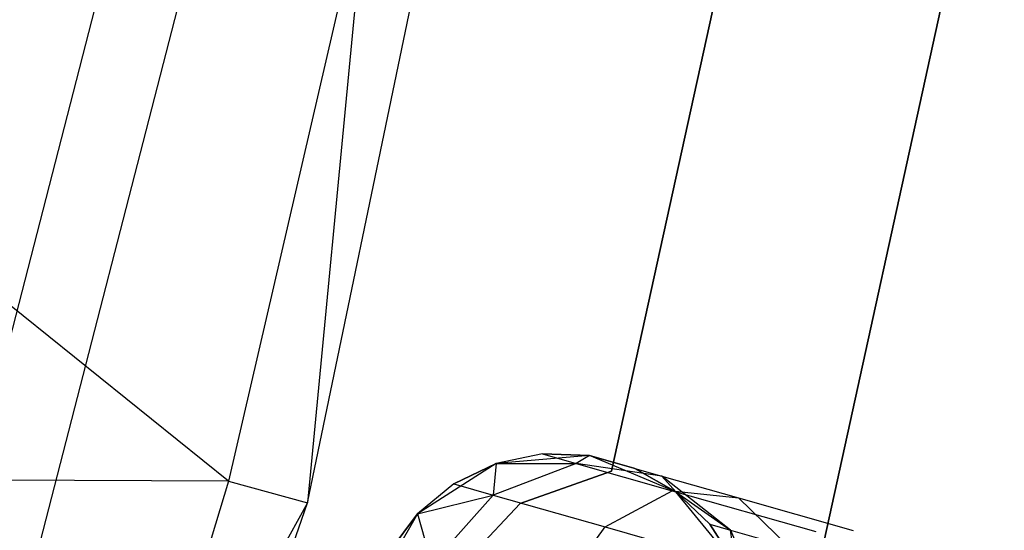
# Model space of a CAD drawing. Extents: x -189 to 189, y -189 to 189.
# Tile 223 of 256: x 36.92 to 41.95, y -10.73 to -8.12. Entities that reach past the tile are written whole.
import ezdxf

# ---------------------------------------------------------------- set-up
doc = ezdxf.new("R2010")
doc.units = 0
doc.header["$LTSCALE"] = 25.4
doc.layers.get('0').update_dxf_attribs({"linetype": 'CONTINUOUS'})

# ---------------------------------------------------------------- blocks, each defined once
blk = doc.blocks.new('NL2500012474_STL')
at = {"color": 0}
for p, q in [((229.7007, -10.5308, 149), (230.7171, -5.6371, 149)), ((229.7007, -10.5308, 149), (230.7171, -5.6371, 149)), ((229.2966, -10.42, 173.0052), (224.1147, -6.2498, 179)), ((229.2966, -10.42, 173.0052), (224.1147, -6.2498, 179)), ((233.2647, -6.5176, 186), (232.1466, -11.6231, 186)), ((232.1466, -11.6231, 178.5), (233.2647, -6.5176, 178.5)), ((232.1466, -11.6231, 178.5), (233.2647, -6.5176, 178.5)), ((233.2647, -6.5176, 186), (232.1466, -11.6231, 186)), ((228.8334, -7.148, 172.4995), (227.6121, -11.8869, 172.4995)), ((228.8334, -7.148, 172.4995), (227.6121, -11.8869, 172.4995)), ((229.2363, -7.2248, 149), (228.0019, -12.0145, 149)), ((229.2363, -7.2248, 149), (228.0019, -12.0145, 149)), ((231.927, -7.3086, 185), (231.2556, -10.3698, 185)), ((231.2556, -10.3698, 183), (231.927, -7.3086, 183)), ((231.2556, -10.3698, 183), (231.927, -7.3086, 183)), ((231.927, -7.3086, 185), (231.2556, -10.3698, 185)), ((230.0037, -7.3708, 173.0052), (229.2966, -10.42, 173.0052)), ((230.0037, -7.3708, 173.0052), (229.2966, -10.42, 173.0052)), ((230.0037, -7.3708, 173.0052), (229.7007, -10.5308, 149)), ((230.0037, -7.3708, 173.0052), (229.7007, -10.5308, 149)), ((230.9026, -10.281, 179.5), (230.6666, -10.3303, 185)), ((230.9026, -10.281, 179.5), (230.6666, -10.3303, 179.5)), ((230.9026, -10.281, 179.5), (230.6666, -10.3303, 185)), ((230.9026, -10.281, 179.5), (230.6666, -10.3303, 179.5)), ((231.1435, -10.2895, 185), (230.6666, -10.3303, 185)), ((231.1435, -10.2895, 185), (230.6666, -10.3303, 185)), ((231.1435, -10.2895, 179.5), (230.9026, -10.281, 179.5)), ((230.9026, -10.281, 179.5), (231.1435, -10.2895, 185)), ((230.9026, -10.281, 179.5), (231.1435, -10.2895, 185)), ((230.9026, -10.281, 179.5), (231.075, -10.33, 178.599)), ((230.9026, -10.281, 179.5), (231.075, -10.33, 178.599)), ((231.1435, -10.2895, 179.5), (230.9026, -10.281, 179.5)), ((231.1435, -10.2895, 179.5), (231.075, -10.33, 178.599)), ((231.1435, -10.2895, 179.5), (231.075, -10.33, 178.599)), ((231.5847, -10.4751, 185), (231.1435, -10.2895, 185)), ((231.3754, -10.3555, 179.5), (231.1435, -10.2895, 185)), ((231.5847, -10.4751, 185), (231.1435, -10.2895, 185)), ((231.3754, -10.3555, 179.5), (231.1435, -10.2895, 185)), ((231.1435, -10.2895, 179.5), (231.513, -10.3947, 178.7808)), ((231.1435, -10.2895, 179.5), (231.1435, -10.2895, 185)), ((231.1435, -10.2895, 179.5), (231.1435, -10.2895, 185)), ((231.1435, -10.2895, 179.5), (231.513, -10.3947, 178.7808)), ((230.6666, -10.3303, 185), (230.2633, -10.588, 185)), ((230.6666, -10.3303, 185), (230.2633, -10.588, 185)), ((230.6666, -10.3303, 179.5), (230.4493, -10.4347, 179.5)), ((230.4493, -10.4347, 179.5), (230.6666, -10.3303, 185)), ((230.4493, -10.4347, 179.5), (230.6666, -10.3303, 185)), ((230.6666, -10.3303, 179.5), (230.4493, -10.4347, 179.5)), ((231.075, -10.33, 178.599), (230.6506, -10.4919, 178.4482)), ((231.075, -10.33, 178.599), (230.6506, -10.4919, 178.4482)), ((230.6666, -10.3303, 179.5), (230.6506, -10.4919, 178.4482)), ((230.6666, -10.3303, 179.5), (230.6506, -10.4919, 178.4482)), ((230.6666, -10.3303, 179.5), (231.075, -10.33, 178.599)), ((230.6666, -10.3303, 179.5), (231.075, -10.33, 178.599)), ((230.6666, -10.3303, 179.5), (230.6666, -10.3303, 185)), ((230.6666, -10.3303, 179.5), (230.6666, -10.3303, 185)), ((231.2556, -10.3698, 185), (230.7884, -10.5351, 185)), ((230.7884, -10.5351, 183), (231.2556, -10.3698, 183)), ((230.7884, -10.5351, 183), (231.2556, -10.3698, 183)), ((231.2556, -10.3698, 185), (230.7884, -10.5351, 185)), ((231.513, -10.3947, 178.7808), (231.075, -10.33, 178.599)), ((231.075, -10.33, 178.599), (231.5659, -10.4697, 177.8351)), ((231.075, -10.33, 178.599), (231.5659, -10.4697, 177.8351)), ((231.513, -10.3947, 178.7808), (231.075, -10.33, 178.599)), ((231.2556, -10.3698, 185), (231.2556, -10.3698, 183)), ((231.2556, -10.3698, 185), (231.2556, -10.3698, 183)), ((231.5847, -10.4751, 179.5), (231.3754, -10.3555, 179.5)), ((231.3754, -10.3555, 179.5), (231.5847, -10.4751, 185)), ((231.3754, -10.3555, 179.5), (231.5847, -10.4751, 185)), ((231.3754, -10.3555, 179.5), (231.513, -10.3947, 178.7808)), ((231.3754, -10.3555, 179.5), (231.513, -10.3947, 178.7808)), ((231.5847, -10.4751, 179.5), (231.3754, -10.3555, 179.5)), ((229.2966, -10.42, 173.0052), (223.047, -10.3926, 179)), ((229.2966, -10.42, 173.0052), (223.047, -10.3926, 179)), ((229.2966, -10.42, 173.0052), (228.7443, -12.2575, 173.0052)), ((229.2966, -10.42, 173.0052), (228.7443, -12.2575, 173.0052)), ((229.2966, -10.42, 173.0052), (229.7007, -10.5308, 149)), ((229.2966, -10.42, 173.0052), (229.7007, -10.5308, 149)), ((231.5847, -10.4751, 179.5), (231.513, -10.3947, 178.7808)), ((231.5847, -10.4751, 179.5), (231.513, -10.3947, 178.7808)), ((231.8642, -10.6711, 178.952), (231.513, -10.3947, 178.7808)), ((231.513, -10.3947, 178.7808), (231.9049, -10.5062, 178.171)), ((231.513, -10.3947, 178.7808), (231.9049, -10.5062, 178.171)), ((231.8642, -10.6711, 178.952), (231.513, -10.3947, 178.7808)), ((230.4493, -10.4347, 179.5), (230.2633, -10.588, 185)), ((230.4493, -10.4347, 179.5), (230.2633, -10.588, 179.5)), ((230.4493, -10.4347, 179.5), (230.2633, -10.588, 185)), ((230.4493, -10.4347, 179.5), (230.2633, -10.588, 179.5)), ((230.4493, -10.4347, 179.5), (230.6506, -10.4919, 178.4482)), ((230.4493, -10.4347, 179.5), (230.6506, -10.4919, 178.4482)), ((231.2236, -10.655, 177.5565), (231.5659, -10.4697, 177.8351)), ((231.2236, -10.655, 177.5565), (231.5659, -10.4697, 177.8351)), ((231.5659, -10.4697, 177.8351), (232.3006, -10.6788, 177.3246)), ((231.5659, -10.4697, 177.8351), (232.3006, -10.6788, 177.3246)), ((231.5659, -10.4697, 177.8351), (231.9049, -10.5062, 178.171)), ((231.5659, -10.4697, 177.8351), (231.9049, -10.5062, 178.171)), ((230.2633, -10.588, 179.5), (230.6506, -10.4919, 178.4482)), ((230.2633, -10.588, 179.5), (230.6506, -10.4919, 178.4482)), ((230.6506, -10.4919, 178.4482), (230.3369, -10.8433, 178.3631)), ((230.6506, -10.4919, 178.4482), (230.3369, -10.8433, 178.3631)), ((230.6506, -10.4919, 178.4482), (231.2236, -10.655, 177.5565)), ((230.6506, -10.4919, 178.4482), (231.2236, -10.655, 177.5565)), ((231.8892, -10.8444, 185), (231.5847, -10.4751, 185)), ((231.7594, -10.6412, 179.5), (231.5847, -10.4751, 185)), ((231.8892, -10.8444, 185), (231.5847, -10.4751, 185)), ((231.7594, -10.6412, 179.5), (231.5847, -10.4751, 179.5)), ((231.5847, -10.4751, 179.5), (231.5847, -10.4751, 185)), ((231.7594, -10.6412, 179.5), (231.5847, -10.4751, 185)), ((231.5847, -10.4751, 179.5), (231.5847, -10.4751, 185)), ((231.5847, -10.4751, 179.5), (231.8642, -10.6711, 178.952)), ((231.7594, -10.6412, 179.5), (231.5847, -10.4751, 179.5)), ((231.5847, -10.4751, 179.5), (231.8642, -10.6711, 178.952)), ((231.9049, -10.5062, 178.171), (232.4913, -10.673, 177.7636)), ((231.9049, -10.5062, 178.171), (232.4913, -10.673, 177.7636)), ((231.9049, -10.5062, 178.171), (232.1628, -10.756, 178.4875)), ((231.9049, -10.5062, 178.171), (232.1628, -10.756, 178.4875)), ((228.0789, -15.2585, 149), (229.7007, -10.5308, 149)), ((228.0789, -15.2585, 149), (229.7007, -10.5308, 149)), ((229.7007, -10.5308, 149), (228.7443, -12.2575, 173.0052)), ((229.7007, -10.5308, 149), (228.7443, -12.2575, 173.0052)), ((230.7884, -10.5351, 185), (230.4491, -10.8964, 185)), ((230.4491, -10.8964, 183), (230.7884, -10.5351, 183)), ((230.4491, -10.8964, 183), (230.7884, -10.5351, 183)), ((230.7884, -10.5351, 185), (230.4491, -10.8964, 185)), ((230.7884, -10.5351, 185), (230.7884, -10.5351, 183)), ((230.7884, -10.5351, 185), (230.7884, -10.5351, 183)), ((230.2633, -10.588, 185), (230.026, -11.0037, 185)), ((230.2633, -10.588, 185), (230.026, -11.0037, 185)), ((230.2633, -10.588, 179.5), (230.1194, -10.7814, 179.5)), ((230.1194, -10.7814, 179.5), (230.2633, -10.588, 185)), ((230.1194, -10.7814, 179.5), (230.2633, -10.588, 185)), ((230.2633, -10.588, 179.5), (230.1194, -10.7814, 179.5)), ((230.2633, -10.588, 179.5), (230.2633, -10.588, 185)), ((230.2633, -10.588, 179.5), (230.2633, -10.588, 185)), ((230.2633, -10.588, 179.5), (230.3369, -10.8433, 178.3631)), ((230.2633, -10.588, 179.5), (230.3369, -10.8433, 178.3631)), ((230.9563, -11.0196, 177.3992), (231.2236, -10.655, 177.5565)), ((230.9563, -11.0196, 177.3992), (231.2236, -10.655, 177.5565)), ((231.2236, -10.655, 177.5565), (232.0813, -10.899, 176.9607)), ((231.2236, -10.655, 177.5565), (232.0813, -10.899, 176.9607)), ((231.8892, -10.8444, 179.5), (231.7594, -10.6412, 179.5)), ((231.7594, -10.6412, 179.5), (231.8892, -10.8444, 185)), ((231.7594, -10.6412, 179.5), (231.8892, -10.8444, 185)), ((231.7594, -10.6412, 179.5), (231.8642, -10.6711, 178.952)), ((231.7594, -10.6412, 179.5), (231.8642, -10.6711, 178.952)), ((231.8892, -10.8444, 179.5), (231.7594, -10.6412, 179.5)), ((231.8642, -10.6711, 178.952), (232.1628, -10.756, 178.4875)), ((231.8642, -10.6711, 178.952), (232.1628, -10.756, 178.4875)), ((231.8642, -10.6711, 178.952), (232.0482, -11.0959, 179.0735)), ((231.8892, -10.8444, 179.5), (231.8642, -10.6711, 178.952)), ((231.8892, -10.8444, 179.5), (231.8642, -10.6711, 178.952)), ((231.8642, -10.6711, 178.952), (232.0482, -11.0959, 179.0735))]:
    blk.add_line(p, q, dxfattribs=at)

msp = doc.modelspace()

# ---------------------------------------------------------------- block references
at = {"color": 0}
msp.add_blockref('NL2500012474_STL', (-191.3111, -0.0584, -1716.743), dxfattribs=at)

doc.saveas('drawing.dxf')
